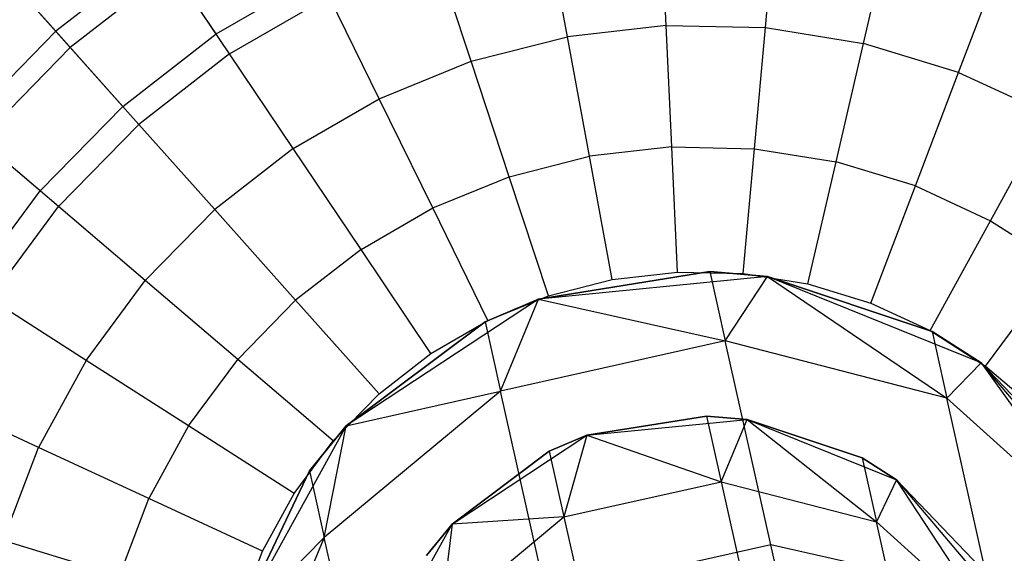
# Model space of a CAD drawing. Extents: x -38.3 to -0.1, y -39.1 to 0.
# Tile 217 of 256: x -23.7 to -23.3, y -0.4 to -0.2. Entities that reach past the tile are written whole.
import ezdxf

# ---------------------------------------------------------------- set-up
doc = ezdxf.new("R2010")
doc.units = 0
doc.header["$MEASUREMENT"] = 0
doc.layers.get('0').update_dxf_attribs({"color": 13, "linetype": 'CONTINUOUS'})

# ---------------------------------------------------------------- blocks, each defined once
blk = doc.blocks.new('ORTO_XII_A_STL')
at = {"color": 0}
for p, q in [((15.14081, 39.27735, 12.34302), (15.13869, 39.32395, 12.32127)), ((15.14081, 39.27735, 12.34302), (15.13869, 39.32395, 12.32127)), ((15.18145, 39.27643, 12.34302), (15.18569, 39.32288, 12.32127)), ((15.18145, 39.27643, 12.34302), (15.18569, 39.32288, 12.32127)), ((15.10042, 39.27273, 12.34302), (15.09197, 39.31861, 12.32127)), ((15.10042, 39.27273, 12.34302), (15.09197, 39.31861, 12.32127)), ((15.22159, 39.26998, 12.34302), (15.23211, 39.31542, 12.32127)), ((15.22159, 39.26998, 12.34302), (15.23211, 39.31542, 12.32127)), ((14.93367, 39.30809, 10.1058), (14.89103, 39.27498, 10.1058)), ((14.93367, 39.30809, 10.1058), (14.89103, 39.27498, 10.1058)), ((14.95667, 39.27387, 10.03799), (14.93367, 39.30809, 10.1058)), ((14.95667, 39.27387, 10.03799), (14.93367, 39.30809, 10.1058)), ((15.06104, 39.26266, 12.34302), (15.04642, 39.30696, 12.32127)), ((15.06104, 39.26266, 12.34302), (15.04642, 39.30696, 12.32127)), ((14.89103, 39.27498, 10.1058), (14.86819, 39.30058, 10.17736)), ((14.89103, 39.27498, 10.1058), (14.86819, 39.30058, 10.17736)), ((14.93864, 39.3007, 12.29175), (14.89696, 39.26833, 12.29175)), ((14.93864, 39.3007, 12.29175), (14.89696, 39.26833, 12.29175)), ((14.96216, 39.26571, 12.32127), (14.93864, 39.3007, 12.29175)), ((14.96216, 39.26571, 12.32127), (14.93864, 39.3007, 12.29175)), ((15.26047, 39.25812, 12.34302), (15.27709, 39.30171, 12.32127)), ((15.26047, 39.25812, 12.34302), (15.27709, 39.30171, 12.32127)), ((14.89696, 39.26833, 12.29175), (14.87273, 39.29549, 12.25535)), ((14.89696, 39.26833, 12.29175), (14.87273, 39.29549, 12.25535)), ((14.95667, 39.27387, 10.03799), (14.99855, 39.29805, 10.03799)), ((14.95667, 39.27387, 10.03799), (14.99855, 39.29805, 10.03799)), ((14.96216, 39.26571, 12.32127), (15.00288, 39.28921, 12.32127)), ((14.96216, 39.26571, 12.32127), (15.00288, 39.28921, 12.32127)), ((15.0234, 39.24732, 12.34302), (15.00288, 39.28921, 12.32127)), ((15.0234, 39.24732, 12.34302), (15.00288, 39.28921, 12.32127)), ((15.14081, 39.27735, 12.34302), (15.10042, 39.27273, 12.34302)), ((15.14081, 39.27735, 12.34302), (15.10042, 39.27273, 12.34302)), ((15.14307, 39.22769, 12.35634), (15.14081, 39.27735, 12.34302)), ((15.14081, 39.27735, 12.34302), (15.18145, 39.27643, 12.34302)), ((15.14081, 39.27735, 12.34302), (15.18145, 39.27643, 12.34302)), ((15.14307, 39.22769, 12.35634), (15.14081, 39.27735, 12.34302)), ((15.17693, 39.22692, 12.35634), (15.18145, 39.27643, 12.34302)), ((15.17693, 39.22692, 12.35634), (15.18145, 39.27643, 12.34302)), ((15.18145, 39.27643, 12.34302), (15.22159, 39.26998, 12.34302)), ((15.18145, 39.27643, 12.34302), (15.22159, 39.26998, 12.34302)), ((14.89103, 39.27498, 10.1058), (14.85329, 39.23638, 10.1058)), ((14.89103, 39.27498, 10.1058), (14.85329, 39.23638, 10.1058)), ((14.91847, 39.24422, 10.03799), (14.89103, 39.27498, 10.1058)), ((14.91847, 39.24422, 10.03799), (14.89103, 39.27498, 10.1058)), ((14.91847, 39.24422, 10.03799), (14.95667, 39.27387, 10.03799)), ((14.91847, 39.24422, 10.03799), (14.95667, 39.27387, 10.03799)), ((15.06104, 39.26266, 12.34302), (15.10042, 39.27273, 12.34302)), ((15.06104, 39.26266, 12.34302), (15.10042, 39.27273, 12.34302)), ((15.10943, 39.22384, 12.35634), (15.10042, 39.27273, 12.34302)), ((15.10943, 39.22384, 12.35634), (15.10042, 39.27273, 12.34302)), ((14.86007, 39.23059, 12.29175), (14.89696, 39.26833, 12.29175)), ((14.86007, 39.23059, 12.29175), (14.89696, 39.26833, 12.29175)), ((14.92503, 39.23687, 12.32127), (14.89696, 39.26833, 12.29175)), ((14.92503, 39.23687, 12.32127), (14.89696, 39.26833, 12.29175)), ((15.21037, 39.22154, 12.35634), (15.22159, 39.26998, 12.34302)), ((15.21037, 39.22154, 12.35634), (15.22159, 39.26998, 12.34302)), ((15.26047, 39.25812, 12.34302), (15.22159, 39.26998, 12.34302)), ((15.26047, 39.25812, 12.34302), (15.22159, 39.26998, 12.34302)), ((14.96216, 39.26571, 12.32127), (14.92503, 39.23687, 12.32127)), ((14.96216, 39.26571, 12.32127), (14.92503, 39.23687, 12.32127)), ((14.98819, 39.22699, 12.34302), (14.96216, 39.26571, 12.32127)), ((14.98819, 39.22699, 12.34302), (14.96216, 39.26571, 12.32127)), ((15.0234, 39.24732, 12.34302), (15.06104, 39.26266, 12.34302)), ((15.0234, 39.24732, 12.34302), (15.06104, 39.26266, 12.34302)), ((15.07662, 39.21545, 12.35634), (15.06104, 39.26266, 12.34302)), ((15.07662, 39.21545, 12.35634), (15.06104, 39.26266, 12.34302)), ((15.24276, 39.21167, 12.35634), (15.26047, 39.25812, 12.34302)), ((15.24276, 39.21167, 12.35634), (15.26047, 39.25812, 12.34302)), ((15.26047, 39.25812, 12.34302), (15.29738, 39.24108, 12.34302)), ((15.26047, 39.25812, 12.34302), (15.29738, 39.24108, 12.34302)), ((14.98819, 39.22699, 12.34302), (15.0234, 39.24732, 12.34302)), ((14.98819, 39.22699, 12.34302), (15.0234, 39.24732, 12.34302)), ((15.04526, 39.20267, 12.35634), (15.0234, 39.24732, 12.34302)), ((15.04526, 39.20267, 12.35634), (15.0234, 39.24732, 12.34302)), ((14.88467, 39.20963, 10.03799), (14.91847, 39.24422, 10.03799)), ((14.88467, 39.20963, 10.03799), (14.91847, 39.24422, 10.03799)), ((15.2735, 39.19747, 12.35634), (15.29738, 39.24108, 12.34302)), ((15.2735, 39.19747, 12.35634), (15.29738, 39.24108, 12.34302)), ((14.88467, 39.20963, 10.03799), (14.85329, 39.23638, 10.1058)), ((14.88467, 39.20963, 10.03799), (14.85329, 39.23638, 10.1058)), ((14.89216, 39.20325, 12.32127), (14.92503, 39.23687, 12.32127)), ((14.89216, 39.20325, 12.32127), (14.92503, 39.23687, 12.32127)), ((14.95608, 39.20206, 12.34302), (14.92503, 39.23687, 12.32127)), ((14.95608, 39.20206, 12.34302), (14.92503, 39.23687, 12.32127)), ((14.89216, 39.20325, 12.32127), (14.86007, 39.23059, 12.29175)), ((14.89216, 39.20325, 12.32127), (14.86007, 39.23059, 12.29175)), ((14.98819, 39.22699, 12.34302), (14.95608, 39.20206, 12.34302)), ((14.98819, 39.22699, 12.34302), (14.95608, 39.20206, 12.34302)), ((15.01593, 39.18574, 12.35634), (14.98819, 39.22699, 12.34302)), ((15.01593, 39.18574, 12.35634), (14.98819, 39.22699, 12.34302)), ((15.14307, 39.22769, 12.35634), (15.10943, 39.22384, 12.35634)), ((15.14307, 39.22769, 12.35634), (15.10943, 39.22384, 12.35634)), ((15.14541, 39.17647, 12.36083), (15.14307, 39.22769, 12.35634)), ((15.14307, 39.22769, 12.35634), (15.17693, 39.22692, 12.35634)), ((15.14307, 39.22769, 12.35634), (15.17693, 39.22692, 12.35634)), ((15.14541, 39.17647, 12.36083), (15.14307, 39.22769, 12.35634)), ((15.17227, 39.17585, 12.36083), (15.17693, 39.22692, 12.35634)), ((15.17227, 39.17585, 12.36083), (15.17693, 39.22692, 12.35634)), ((15.17693, 39.22692, 12.35634), (15.21037, 39.22154, 12.35634)), ((15.17693, 39.22692, 12.35634), (15.21037, 39.22154, 12.35634)), ((15.07662, 39.21545, 12.35634), (15.10943, 39.22384, 12.35634)), ((15.07662, 39.21545, 12.35634), (15.10943, 39.22384, 12.35634)), ((15.11871, 39.17342, 12.36083), (15.10943, 39.22384, 12.35634)), ((15.11871, 39.17342, 12.36083), (15.10943, 39.22384, 12.35634)), ((15.19879, 39.17159, 12.36083), (15.21037, 39.22154, 12.35634)), ((15.19879, 39.17159, 12.36083), (15.21037, 39.22154, 12.35634)), ((15.24276, 39.21167, 12.35634), (15.21037, 39.22154, 12.35634)), ((15.24276, 39.21167, 12.35634), (15.21037, 39.22154, 12.35634)), ((15.04526, 39.20267, 12.35634), (15.07662, 39.21545, 12.35634)), ((15.04526, 39.20267, 12.35634), (15.07662, 39.21545, 12.35634)), ((15.09268, 39.16676, 12.36083), (15.07662, 39.21545, 12.35634)), ((15.09268, 39.16676, 12.36083), (15.07662, 39.21545, 12.35634)), ((15.22449, 39.16376, 12.36083), (15.24276, 39.21167, 12.35634)), ((15.22449, 39.16376, 12.36083), (15.24276, 39.21167, 12.35634)), ((15.24276, 39.21167, 12.35634), (15.2735, 39.19747, 12.35634)), ((15.24276, 39.21167, 12.35634), (15.2735, 39.19747, 12.35634)), ((14.85589, 39.17077, 10.03799), (14.88467, 39.20963, 10.03799)), ((14.85589, 39.17077, 10.03799), (14.88467, 39.20963, 10.03799)), ((14.86418, 39.16546, 12.32127), (14.89216, 39.20325, 12.32127)), ((14.86418, 39.16546, 12.32127), (14.89216, 39.20325, 12.32127)), ((14.92767, 39.173, 12.34302), (14.89216, 39.20325, 12.32127)), ((14.92767, 39.173, 12.34302), (14.89216, 39.20325, 12.32127)), ((15.01593, 39.18574, 12.35634), (15.04526, 39.20267, 12.35634)), ((15.01593, 39.18574, 12.35634), (15.04526, 39.20267, 12.35634)), ((15.0678, 39.15662, 12.36083), (15.04526, 39.20267, 12.35634)), ((15.0678, 39.15662, 12.36083), (15.04526, 39.20267, 12.35634)), ((14.92767, 39.173, 12.34302), (14.95608, 39.20206, 12.34302)), ((14.92767, 39.173, 12.34302), (14.95608, 39.20206, 12.34302)), ((14.98918, 39.16497, 12.35634), (14.95608, 39.20206, 12.34302)), ((14.98918, 39.16497, 12.35634), (14.95608, 39.20206, 12.34302)), ((15.24889, 39.1525, 12.36083), (15.2735, 39.19747, 12.35634)), ((15.24889, 39.1525, 12.36083), (15.2735, 39.19747, 12.35634)), ((15.2735, 39.19747, 12.35634), (15.30203, 39.17922, 12.35634)), ((15.2735, 39.19747, 12.35634), (15.30203, 39.17922, 12.35634)), ((15.01593, 39.18574, 12.35634), (14.98918, 39.16497, 12.35634)), ((15.01593, 39.18574, 12.35634), (14.98918, 39.16497, 12.35634)), ((15.04454, 39.14318, 12.36083), (15.01593, 39.18574, 12.35634)), ((15.04454, 39.14318, 12.36083), (15.01593, 39.18574, 12.35634)), ((15.27152, 39.13802, 12.36083), (15.30203, 39.17922, 12.35634)), ((15.27152, 39.13802, 12.36083), (15.30203, 39.17922, 12.35634)), ((15.08856, 39.16534, 1.95138), (15.15862, 39.17663, 1.95138)), ((15.15862, 39.17663, 1.95138), (15.08856, 39.16534, 3.57439)), ((15.15862, 39.17663, 1.95138), (15.08856, 39.16534, 3.57439)), ((15.08856, 39.16534, 1.95138), (15.15862, 39.17663, 1.95138)), ((15.18231, 39.17468, 3.57439), (15.08856, 39.16534, 3.57439)), ((15.18231, 39.17468, 3.57439), (15.08856, 39.16534, 3.57439)), ((15.11871, 39.17342, 12.36083), (15.14541, 39.17647, 12.36083)), ((15.11871, 39.17342, 12.36083), (15.14541, 39.17647, 12.36083)), ((15.14541, 39.17647, 12.36083), (15.17227, 39.17585, 12.36083)), ((15.14541, 39.17647, 12.36083), (15.17227, 39.17585, 12.36083)), ((15.15862, 39.17663, 1.95138), (15.16495, 39.14835, 1.69421)), ((15.15862, 39.17663, 1.95138), (15.16495, 39.14835, 1.69421)), ((15.15862, 39.17663, 1.95138), (15.18231, 39.17468, 1.95138)), ((15.18231, 39.17468, 3.57439), (15.15862, 39.17663, 1.95138)), ((15.15862, 39.17663, 1.95138), (15.18231, 39.17468, 1.95138)), ((15.18231, 39.17468, 3.57439), (15.15862, 39.17663, 1.95138)), ((15.16495, 39.14835, 1.69421), (15.18231, 39.17468, 1.95138)), ((15.16495, 39.14835, 1.69421), (15.18231, 39.17468, 1.95138)), ((15.17227, 39.17585, 12.36083), (15.19879, 39.17159, 12.36083)), ((15.17227, 39.17585, 12.36083), (15.19879, 39.17159, 12.36083)), ((15.26966, 39.13937, 3.57439), (15.18231, 39.17468, 3.57439)), ((15.18231, 39.17468, 1.95138), (15.25568, 39.1249, 1.70395)), ((15.18231, 39.17468, 1.95138), (15.25568, 39.1249, 1.70395)), ((15.18231, 39.17468, 1.95138), (15.24959, 39.15211, 1.95138)), ((15.24959, 39.15211, 1.95138), (15.18231, 39.17468, 3.57439)), ((15.26966, 39.13937, 3.57439), (15.18231, 39.17468, 3.57439)), ((15.24959, 39.15211, 1.95138), (15.18231, 39.17468, 3.57439)), ((15.18231, 39.17468, 1.95138), (15.24959, 39.15211, 1.95138)), ((15.18231, 39.17468, 1.95138), (15.18231, 39.17468, 3.57439)), ((15.18231, 39.17468, 1.95138), (15.18231, 39.17468, 3.57439)), ((14.90347, 39.14033, 12.34302), (14.92767, 39.173, 12.34302)), ((14.90347, 39.14033, 12.34302), (14.92767, 39.173, 12.34302)), ((14.96551, 39.14075, 12.35634), (14.92767, 39.173, 12.34302)), ((14.96551, 39.14075, 12.35634), (14.92767, 39.173, 12.34302)), ((15.09268, 39.16676, 12.36083), (15.11871, 39.17342, 12.36083)), ((15.09268, 39.16676, 12.36083), (15.11871, 39.17342, 12.36083)), ((15.19879, 39.17159, 12.36083), (15.22449, 39.16376, 12.36083)), ((15.19879, 39.17159, 12.36083), (15.22449, 39.16376, 12.36083)), ((15.0678, 39.15662, 12.36083), (15.09268, 39.16676, 12.36083)), ((15.0678, 39.15662, 12.36083), (15.09268, 39.16676, 12.36083)), ((14.90347, 39.14033, 12.34302), (14.86418, 39.16546, 12.32127)), ((14.90347, 39.14033, 12.34302), (14.86418, 39.16546, 12.32127)), ((14.96551, 39.14075, 12.35634), (14.98918, 39.16497, 12.35634)), ((14.96551, 39.14075, 12.35634), (14.98918, 39.16497, 12.35634)), ((15.02331, 39.12671, 12.36083), (14.98918, 39.16497, 12.35634)), ((15.02331, 39.12671, 12.36083), (14.98918, 39.16497, 12.35634)), ((15.08856, 39.16534, 3.57439), (15.00988, 39.11351, 3.57439)), ((15.08856, 39.16534, 3.57439), (15.00988, 39.11351, 3.57439)), ((15.06667, 39.15606, 1.95138), (15.08856, 39.16534, 1.95138)), ((15.08856, 39.16534, 3.57439), (15.06667, 39.15606, 1.95138)), ((15.06667, 39.15606, 1.95138), (15.08856, 39.16534, 1.95138)), ((15.08856, 39.16534, 3.57439), (15.06667, 39.15606, 1.95138)), ((15.073, 39.12778, 1.69421), (15.08856, 39.16534, 1.95138)), ((15.073, 39.12778, 1.69421), (15.08856, 39.16534, 1.95138)), ((15.08856, 39.16534, 1.95138), (15.16495, 39.14835, 1.69421)), ((15.08856, 39.16534, 1.95138), (15.16495, 39.14835, 1.69421)), ((15.08856, 39.16534, 1.95138), (15.08856, 39.16534, 3.57439)), ((15.08856, 39.16534, 1.95138), (15.08856, 39.16534, 3.57439)), ((15.22449, 39.16376, 12.36083), (15.24889, 39.1525, 12.36083)), ((15.22449, 39.16376, 12.36083), (15.24889, 39.1525, 12.36083)), ((15.00988, 39.11351, 1.95138), (15.06667, 39.15606, 1.95138)), ((15.06667, 39.15606, 1.95138), (15.00988, 39.11351, 3.57439)), ((15.06667, 39.15606, 1.95138), (15.00988, 39.11351, 3.57439)), ((15.00988, 39.11351, 1.95138), (15.06667, 39.15606, 1.95138)), ((15.04454, 39.14318, 12.36083), (15.0678, 39.15662, 12.36083)), ((15.04454, 39.14318, 12.36083), (15.0678, 39.15662, 12.36083)), ((15.06667, 39.15606, 1.95138), (15.073, 39.12778, 1.69421)), ((15.06667, 39.15606, 1.95138), (15.073, 39.12778, 1.69421)), ((15.24889, 39.1525, 12.36083), (15.27152, 39.13802, 12.36083)), ((15.24889, 39.1525, 12.36083), (15.27152, 39.13802, 12.36083)), ((15.24959, 39.15211, 1.95138), (15.25568, 39.1249, 1.70395)), ((15.24959, 39.15211, 1.95138), (15.25568, 39.1249, 1.70395)), ((15.24959, 39.15211, 1.95138), (15.26966, 39.13937, 1.95138)), ((15.26966, 39.13937, 3.57439), (15.24959, 39.15211, 1.95138)), ((15.24959, 39.15211, 1.95138), (15.26966, 39.13937, 1.95138)), ((15.26966, 39.13937, 3.57439), (15.24959, 39.15211, 1.95138)), ((15.16495, 39.14835, 1.69421), (15.073, 39.12778, 1.69421)), ((15.16495, 39.14835, 1.69421), (15.073, 39.12778, 1.69421)), ((15.25568, 39.1249, 1.70395), (15.16495, 39.14835, 1.69421)), ((15.1836, 39.06493, 1.44994), (15.16495, 39.14835, 1.69421)), ((15.25568, 39.1249, 1.70395), (15.16495, 39.14835, 1.69421)), ((15.1836, 39.06493, 1.44994), (15.16495, 39.14835, 1.69421)), ((15.02331, 39.12671, 12.36083), (15.04454, 39.14318, 12.36083)), ((15.02331, 39.12671, 12.36083), (15.04454, 39.14318, 12.36083)), ((14.90347, 39.14033, 12.34302), (14.88396, 39.10467, 12.34302)), ((14.90347, 39.14033, 12.34302), (14.88396, 39.10467, 12.34302)), ((14.94535, 39.11353, 12.35634), (14.90347, 39.14033, 12.34302)), ((14.94535, 39.11353, 12.35634), (14.90347, 39.14033, 12.34302)), ((14.94535, 39.11353, 12.35634), (14.96551, 39.14075, 12.35634)), ((14.94535, 39.11353, 12.35634), (14.96551, 39.14075, 12.35634)), ((15.00453, 39.1075, 12.36083), (14.96551, 39.14075, 12.35634)), ((15.00453, 39.1075, 12.36083), (14.96551, 39.14075, 12.35634)), ((15.25568, 39.1249, 1.70395), (15.26966, 39.13937, 1.95138)), ((15.25568, 39.1249, 1.70395), (15.26966, 39.13937, 1.95138)), ((15.33061, 39.06751, 3.57439), (15.26966, 39.13937, 3.57439)), ((15.26966, 39.13937, 1.95138), (15.32441, 39.06281, 1.72121)), ((15.26966, 39.13937, 1.95138), (15.32441, 39.06281, 1.72121)), ((15.26966, 39.13937, 1.95138), (15.31875, 39.08812, 1.95138)), ((15.31875, 39.08812, 1.95138), (15.26966, 39.13937, 3.57439)), ((15.33061, 39.06751, 3.57439), (15.26966, 39.13937, 3.57439)), ((15.31875, 39.08812, 1.95138), (15.26966, 39.13937, 3.57439)), ((15.26966, 39.13937, 1.95138), (15.31875, 39.08812, 1.95138)), ((15.26966, 39.13937, 1.95138), (15.26966, 39.13937, 3.57439)), ((15.26966, 39.13937, 1.95138), (15.26966, 39.13937, 3.57439)), ((15.27152, 39.13802, 12.36083), (15.29197, 39.12059, 12.36083)), ((15.27152, 39.13802, 12.36083), (15.29197, 39.12059, 12.36083)), ((15.073, 39.12778, 1.69421), (15.0009, 39.06791, 1.70395)), ((15.073, 39.12778, 1.69421), (15.0009, 39.06791, 1.70395)), ((15.00453, 39.1075, 12.36083), (15.02331, 39.12671, 12.36083)), ((15.00453, 39.1075, 12.36083), (15.02331, 39.12671, 12.36083)), ((15.00988, 39.11351, 1.95138), (15.073, 39.12778, 1.69421)), ((15.00988, 39.11351, 1.95138), (15.073, 39.12778, 1.69421)), ((15.09165, 39.04437, 1.44994), (15.073, 39.12778, 1.69421)), ((15.09165, 39.04437, 1.44994), (15.073, 39.12778, 1.69421)), ((14.88396, 39.10467, 12.34302), (14.8416, 39.12422, 12.32127)), ((14.88396, 39.10467, 12.34302), (14.8416, 39.12422, 12.32127)), ((15.32441, 39.06281, 1.72121), (15.25568, 39.1249, 1.70395)), ((15.27363, 39.04465, 1.46894), (15.25568, 39.1249, 1.70395)), ((15.32441, 39.06281, 1.72121), (15.25568, 39.1249, 1.70395)), ((15.27363, 39.04465, 1.46894), (15.25568, 39.1249, 1.70395)), ((15.15734, 39.11759, 1.95138), (15.1083, 39.10969, 1.95138)), ((15.1083, 39.10969, 3.57439), (15.15734, 39.11759, 1.95138)), ((15.15734, 39.11759, 1.95138), (15.1083, 39.10969, 1.95138)), ((15.1083, 39.10969, 3.57439), (15.15734, 39.11759, 1.95138)), ((15.1083, 39.10969, 3.57439), (15.17393, 39.11622, 3.57439)), ((15.1083, 39.10969, 3.57439), (15.17393, 39.11622, 3.57439)), ((15.17393, 39.11622, 1.95138), (15.15734, 39.11759, 1.95138)), ((15.15734, 39.11759, 1.95138), (15.16336, 39.09071, 1.70697)), ((15.15734, 39.11759, 1.95138), (15.16336, 39.09071, 1.70697)), ((15.15734, 39.11759, 1.95138), (15.17393, 39.11622, 3.57439)), ((15.15734, 39.11759, 1.95138), (15.17393, 39.11622, 3.57439)), ((15.17393, 39.11622, 1.95138), (15.15734, 39.11759, 1.95138)), ((15.16336, 39.09071, 1.70697), (15.17393, 39.11622, 1.95138)), ((15.16336, 39.09071, 1.70697), (15.17393, 39.11622, 1.95138)), ((15.17393, 39.11622, 3.57439), (15.23508, 39.09151, 3.57439)), ((15.22103, 39.10042, 1.95138), (15.17393, 39.11622, 1.95138)), ((15.17393, 39.11622, 1.95138), (15.22687, 39.0743, 1.71379)), ((15.17393, 39.11622, 1.95138), (15.22687, 39.0743, 1.71379)), ((15.17393, 39.11622, 3.57439), (15.22103, 39.10042, 1.95138)), ((15.17393, 39.11622, 3.57439), (15.23508, 39.09151, 3.57439)), ((15.17393, 39.11622, 1.95138), (15.17393, 39.11622, 3.57439)), ((15.17393, 39.11622, 1.95138), (15.17393, 39.11622, 3.57439)), ((15.22103, 39.10042, 1.95138), (15.17393, 39.11622, 1.95138)), ((15.17393, 39.11622, 3.57439), (15.22103, 39.10042, 1.95138)), ((14.94535, 39.11353, 12.35634), (14.92909, 39.08383, 12.35634)), ((14.94535, 39.11353, 12.35634), (14.92909, 39.08383, 12.35634)), ((14.98855, 39.0859, 12.36083), (14.94535, 39.11353, 12.35634)), ((14.98855, 39.0859, 12.36083), (14.94535, 39.11353, 12.35634)), ((15.00988, 39.11351, 3.57439), (14.9643, 39.03105, 3.57439)), ((15.00988, 39.11351, 3.57439), (14.9643, 39.03105, 3.57439)), ((14.99482, 39.09512, 1.95138), (15.00988, 39.11351, 1.95138)), ((15.00988, 39.11351, 3.57439), (14.99482, 39.09512, 1.95138)), ((14.99482, 39.09512, 1.95138), (15.00988, 39.11351, 1.95138)), ((15.00988, 39.11351, 3.57439), (14.99482, 39.09512, 1.95138)), ((15.0009, 39.06791, 1.70395), (15.00988, 39.11351, 1.95138)), ((15.0009, 39.06791, 1.70395), (15.00988, 39.11351, 1.95138)), ((15.00988, 39.11351, 1.95138), (15.00988, 39.11351, 3.57439)), ((15.00988, 39.11351, 1.95138), (15.00988, 39.11351, 3.57439)), ((14.98855, 39.0859, 12.36083), (15.00453, 39.1075, 12.36083)), ((14.98855, 39.0859, 12.36083), (15.00453, 39.1075, 12.36083)), ((15.05322, 39.0734, 3.57439), (15.1083, 39.10969, 3.57439)), ((15.05322, 39.0734, 3.57439), (15.1083, 39.10969, 3.57439)), ((15.1083, 39.10969, 1.95138), (15.09298, 39.10319, 1.95138)), ((15.09298, 39.10319, 1.95138), (15.1083, 39.10969, 3.57439)), ((15.09298, 39.10319, 1.95138), (15.1083, 39.10969, 3.57439)), ((15.1083, 39.10969, 1.95138), (15.09298, 39.10319, 1.95138)), ((15.1083, 39.10969, 1.95138), (15.09899, 39.07631, 1.70697)), ((15.1083, 39.10969, 1.95138), (15.09899, 39.07631, 1.70697)), ((15.1083, 39.10969, 1.95138), (15.16336, 39.09071, 1.70697)), ((15.1083, 39.10969, 1.95138), (15.16336, 39.09071, 1.70697)), ((15.1083, 39.10969, 1.95138), (15.1083, 39.10969, 3.57439)), ((15.1083, 39.10969, 1.95138), (15.1083, 39.10969, 3.57439)), ((14.86947, 39.06669, 12.34302), (14.88396, 39.10467, 12.34302)), ((14.86947, 39.06669, 12.34302), (14.88396, 39.10467, 12.34302)), ((14.92909, 39.08383, 12.35634), (14.88396, 39.10467, 12.34302)), ((14.92909, 39.08383, 12.35634), (14.88396, 39.10467, 12.34302)), ((15.09298, 39.10319, 1.95138), (15.05322, 39.0734, 1.95138)), ((15.05322, 39.0734, 3.57439), (15.09298, 39.10319, 1.95138)), ((15.09298, 39.10319, 1.95138), (15.05322, 39.0734, 1.95138)), ((15.05322, 39.0734, 3.57439), (15.09298, 39.10319, 1.95138)), ((15.09298, 39.10319, 1.95138), (15.09899, 39.07631, 1.70697)), ((15.09298, 39.10319, 1.95138), (15.09899, 39.07631, 1.70697)), ((15.23508, 39.09151, 1.95138), (15.22103, 39.10042, 1.95138)), ((15.22103, 39.10042, 1.95138), (15.22687, 39.0743, 1.71379)), ((15.22103, 39.10042, 1.95138), (15.22687, 39.0743, 1.71379)), ((15.22103, 39.10042, 1.95138), (15.23508, 39.09151, 3.57439)), ((15.22103, 39.10042, 1.95138), (15.23508, 39.09151, 3.57439)), ((15.23508, 39.09151, 1.95138), (15.22103, 39.10042, 1.95138)), ((14.9643, 39.03105, 1.95138), (14.99482, 39.09512, 1.95138)), ((14.99482, 39.09512, 1.95138), (14.9643, 39.03105, 3.57439)), ((14.99482, 39.09512, 1.95138), (14.9643, 39.03105, 3.57439)), ((14.9643, 39.03105, 1.95138), (14.99482, 39.09512, 1.95138)), ((14.99482, 39.09512, 1.95138), (15.0009, 39.06791, 1.70395)), ((14.99482, 39.09512, 1.95138), (15.0009, 39.06791, 1.70395)), ((15.09899, 39.07631, 1.70697), (15.16336, 39.09071, 1.70697)), ((15.09899, 39.07631, 1.70697), (15.16336, 39.09071, 1.70697)), ((15.16336, 39.09071, 1.70697), (15.22687, 39.0743, 1.71379)), ((15.16336, 39.09071, 1.70697), (15.18109, 39.01143, 1.47482)), ((15.16336, 39.09071, 1.70697), (15.18109, 39.01143, 1.47482)), ((15.16336, 39.09071, 1.70697), (15.22687, 39.0743, 1.71379)), ((15.23508, 39.09151, 1.95138), (15.22687, 39.0743, 1.71379)), ((15.23508, 39.09151, 1.95138), (15.22687, 39.0743, 1.71379)), ((15.23508, 39.09151, 3.57439), (15.27773, 39.0412, 3.57439)), ((15.27498, 39.03083, 1.72587), (15.23508, 39.09151, 1.95138)), ((15.26944, 39.05563, 1.95138), (15.23508, 39.09151, 1.95138)), ((15.27498, 39.03083, 1.72587), (15.23508, 39.09151, 1.95138)), ((15.23508, 39.09151, 3.57439), (15.26944, 39.05563, 1.95138)), ((15.23508, 39.09151, 3.57439), (15.27773, 39.0412, 3.57439)), ((15.23508, 39.09151, 1.95138), (15.23508, 39.09151, 3.57439)), ((15.23508, 39.09151, 1.95138), (15.23508, 39.09151, 3.57439)), ((15.26944, 39.05563, 1.95138), (15.23508, 39.09151, 1.95138)), ((15.23508, 39.09151, 3.57439), (15.26944, 39.05563, 1.95138)), ((14.97564, 39.06234, 12.36083), (14.98855, 39.0859, 12.36083)), ((14.97564, 39.06234, 12.36083), (14.98855, 39.0859, 12.36083)), ((14.91703, 39.05219, 12.35634), (14.92909, 39.08383, 12.35634)), ((14.91703, 39.05219, 12.35634), (14.92909, 39.08383, 12.35634)), ((14.97564, 39.06234, 12.36083), (14.92909, 39.08383, 12.35634)), ((14.97564, 39.06234, 12.36083), (14.92909, 39.08383, 12.35634)), ((15.04852, 39.03441, 1.71379), (15.09899, 39.07631, 1.70697)), ((15.04852, 39.03441, 1.71379), (15.09899, 39.07631, 1.70697)), ((15.09899, 39.07631, 1.70697), (15.05322, 39.0734, 1.95138)), ((15.09899, 39.07631, 1.70697), (15.05322, 39.0734, 1.95138)), ((15.09899, 39.07631, 1.70697), (15.11672, 38.99704, 1.47482)), ((15.09899, 39.07631, 1.70697), (15.11672, 38.99704, 1.47482)), ((15.22687, 39.0743, 1.71379), (15.27498, 39.03083, 1.72587)), ((15.2441, 38.99723, 1.48812), (15.22687, 39.0743, 1.71379)), ((15.22687, 39.0743, 1.71379), (15.27498, 39.03083, 1.72587)), ((15.2441, 38.99723, 1.48812), (15.22687, 39.0743, 1.71379)), ((15.02132, 39.01568, 3.57439), (15.05322, 39.0734, 3.57439)), ((15.02132, 39.01568, 3.57439), (15.05322, 39.0734, 3.57439)), ((15.05322, 39.0734, 1.95138), (15.04268, 39.06053, 1.95138)), ((15.04268, 39.06053, 1.95138), (15.05322, 39.0734, 3.57439)), ((15.04268, 39.06053, 1.95138), (15.05322, 39.0734, 3.57439)), ((15.05322, 39.0734, 1.95138), (15.04268, 39.06053, 1.95138)), ((15.05322, 39.0734, 1.95138), (15.04852, 39.03441, 1.71379)), ((15.05322, 39.0734, 1.95138), (15.04852, 39.03441, 1.71379)), ((15.05322, 39.0734, 1.95138), (15.05322, 39.0734, 3.57439)), ((15.05322, 39.0734, 1.95138), (15.05322, 39.0734, 3.57439)), ((14.91703, 39.05219, 12.35634), (14.86947, 39.06669, 12.34302)), ((14.91703, 39.05219, 12.35634), (14.86947, 39.06669, 12.34302)), ((14.9643, 39.03105, 1.95138), (15.0009, 39.06791, 1.70395)), ((14.9643, 39.03105, 1.95138), (15.0009, 39.06791, 1.70395)), ((15.0009, 39.06791, 1.70395), (14.96517, 38.98246, 1.72121)), ((15.0009, 39.06791, 1.70395), (14.96517, 38.98246, 1.72121)), ((15.01885, 38.98766, 1.46894), (15.0009, 39.06791, 1.70395)), ((15.01885, 38.98766, 1.46894), (15.0009, 39.06791, 1.70395)), ((14.96607, 39.03723, 12.36083), (14.97564, 39.06234, 12.36083)), ((14.96607, 39.03723, 12.36083), (14.97564, 39.06234, 12.36083)), ((15.1836, 39.06493, 1.44994), (15.09165, 39.04437, 1.44994)), ((15.1836, 39.06493, 1.44994), (15.09165, 39.04437, 1.44994)), ((15.27363, 39.04465, 1.46894), (15.1836, 39.06493, 1.44994)), ((15.21366, 38.93057, 1.23081), (15.1836, 39.06493, 1.44994)), ((15.27363, 39.04465, 1.46894), (15.1836, 39.06493, 1.44994)), ((15.21366, 38.93057, 1.23081), (15.1836, 39.06493, 1.44994))]:
    blk.add_line(p, q, dxfattribs=at)

msp = doc.modelspace()

# ---------------------------------------------------------------- block references
at = {"color": 0}
msp.add_blockref('ORTO_XII_A_STL', (-38.58948, -39.47195, -0.67185), dxfattribs=at)

doc.saveas('drawing.dxf')
